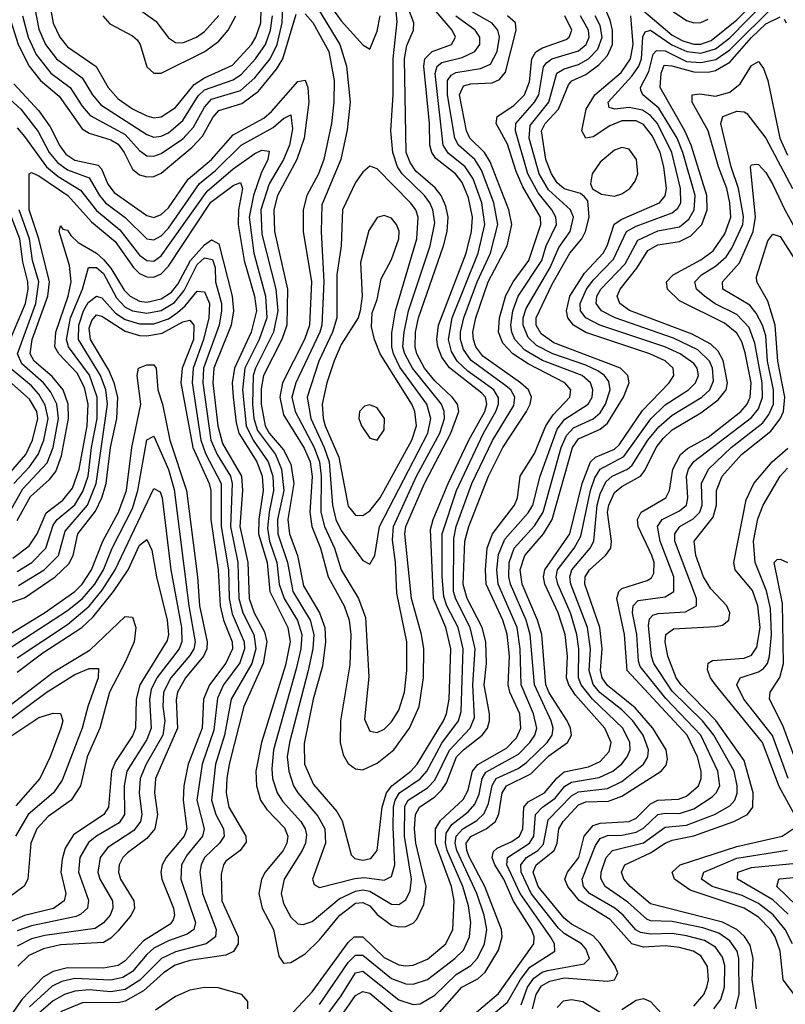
# Model space of a CAD drawing. Header units: inches. Extents: x 501365 to 657855, y 482276 to 547543.
# Tile 185 of 256: x 556097 to 558224, y 521562 to 524299. Entities that reach past the tile are written whole.
import ezdxf

# ---------------------------------------------------------------- set-up
doc = ezdxf.new("R2010")
doc.units = ezdxf.units.IN
doc.header["$MEASUREMENT"] = 0
doc.layers.add('A5552', color=7, linetype='Continuous')

msp = doc.modelspace()

# ---------------------------------------------------------------- linework, layer by layer
at = {"layer": 'A5552', "color": 5}
for points, elevation in [([(556890, 524315.1), (556911.4, 524291.4), (556955.5, 524210), (556970.8, 524130), (556970.2, 524070), (556963.4, 524010), (556942.4, 523910), (556927.1, 523870), (556894.9, 523810), (556884.6, 523770), (556884.6, 523710), (556907.9, 523570), (556901.7, 523450), (556888.3, 523410), (556827.2, 523290), (556819.8, 523250), (556830, 523200.8), (556887.7, 523107.7), (556904.2, 523070), (556909.5, 523029.5), (556902.7, 522930), (556908.5, 522890), (556932.8, 522830), (556953.9, 522750), (556998.8, 522670), (557012.7, 522630), (557016.9, 522590), (557014, 522506), (556988, 522350), (556987.2, 522290), (556996.1, 522256.1), (557010, 522231.4), (557030, 522216.8), (557050, 522213.8), (557090, 522232.1), (557136.2, 522270), (557180, 522330), (557206.8, 522390), (557219.1, 522470), (557220.2, 522550), (557213.8, 522590), (557185.5, 522690), (557167, 522870), (557169.5, 522890), (557222, 523010), (557295, 523150), (557317.2, 523210), (557313.8, 523230), (557298.4, 523250), (557250, 523294.8), (557221.4, 523330), (557200.4, 523370), (557195.3, 523390), (557196.3, 523430), (557204.7, 523470), (557274.6, 523670), (557284.4, 523710), (557287.2, 523750), (557280.9, 523780.9), (557267.6, 523810), (557251.2, 523831.2), (557198, 523878), (557181.7, 523901.7), (557171, 523930), (557165.8, 524190), (557172.7, 524227.2), (557190.7, 524270), (557191.8, 524290), (557148, 524408)], 2520), ([(556104.3, 524310), (556120.5, 524250), (556142.4, 524202.4), (556183.2, 524150), (556236.8, 524110), (556270, 524058.2), (556292.5, 524032.5), (556390, 523979.6), (556430, 523934.9), (556450, 523920.2), (556470, 523919.5), (556490, 523927.2), (556550, 523967.3), (556580, 524000), (556610, 524055.9), (556630, 524078.2), (556710, 524102.4), (556750, 524137.5), (556793.1, 524190), (556812.7, 524230), (556826.1, 524290), (556830, 524379.6)], 2540), ([(556182, 524330), (556189.5, 524289.5), (556208.7, 524250), (556230, 524223.6), (556309.2, 524169.2), (556342.4, 524110), (556370, 524078.8), (556410, 524051.4), (556450, 524031.2), (556470, 524026.2), (556490, 524028.9), (556530, 524054.9), (556581.2, 524118.8), (556610, 524137.2), (556687.9, 524172.1), (556740.6, 524230), (556753.1, 524250), (556766.6, 524290), (556769.1, 524370)], 2580), ([(556404.5, 524344.5), (556475.1, 524295.1), (556510, 524248.1), (556530, 524235.5), (556550, 524234.9), (556588.4, 524250), (556610, 524265.6), (556650, 524310.7)], 2640), ([(556942.8, 524362.8), (556990, 524295.8), (557050, 524229.1), (557070, 524216.5), (557090, 524267), (557098.3, 524310)], 2560), ([(557382.1, 521510), (557451.9, 521568.1), (557488.5, 521631.5), (557514.3, 521665.7), (557583.8, 521710), (557582.9, 521730), (557572, 521750), (557487.2, 521870), (557450.5, 521950), (557452.3, 521970), (557513.2, 522010), (557525.6, 522030), (557530.4, 522090), (557549.9, 522110), (557585.1, 522134.9), (557611.6, 522168.4), (557630, 522180.2), (557707.5, 522192.5), (557745.3, 522210), (557770, 522230.4), (557785.3, 522250), (557793.1, 522270), (557792.1, 522290), (557772.7, 522330), (557688.6, 522410), (557656.6, 522450), (557649.6, 522470), (557650.4, 522550), (557645.1, 522590), (557627, 522650), (557591.8, 522730), (557587.6, 522750), (557591.3, 522770), (557638, 522830), (557656.3, 522863.7), (557682.6, 522990), (557694.8, 523025.2), (557710, 523050), (557775.4, 523084.6), (557850.3, 523189.7), (557890, 523228.3), (557955.2, 523270), (557974.7, 523290), (557982.7, 523310), (557979.3, 523330), (557970, 523343.6), (557932.5, 523370), (557889.5, 523389.5), (557709, 523450), (557670, 523470), (557655.3, 523490), (557654.3, 523510), (557672, 523550), (557690, 523575), (557746.9, 523633.1), (557782.6, 523710), (557810, 523725), (557910, 523762), (557925.2, 523774.8), (557933.6, 523790), (557933.4, 523830), (557909, 523930), (557868.8, 524010), (557850, 524032.7), (557827.2, 524047.2), (557790, 524054.4), (557750.4, 524050.4), (557734.7, 524054.7), (557732.3, 524070), (557797.9, 524142.1), (557817.6, 524170), (557825.1, 524190), (557828.6, 524251.4), (557834.5, 524265.5), (557850, 524270), (557908.6, 524228.6), (557950.6, 524210.6), (557990, 524205.8), (558030, 524218.2), (558070, 524248.1), (558170.1, 524350)], 2260), ([(557490, 521560.7), (557508.1, 521610), (557525.2, 521634.8), (557548.5, 521651.5), (557563.6, 521656.4), (557665.3, 521674.7), (557680.5, 521690), (557670, 521717), (557658.1, 521730), (557610, 521759.6), (557594.2, 521774.2), (557517.8, 521870), (557490, 521929.9), (557489.4, 521950), (557505.5, 521970), (557536.5, 521990), (557552.4, 522007.6), (557564.9, 522075.1), (557630, 522142), (557650, 522152.6), (557730, 522162.4), (557770, 522181.7), (557829.9, 522230), (557842.2, 522250), (557844.4, 522270), (557829.5, 522310), (557800.5, 522350), (557770, 522380.7), (557710, 522427.7), (557690, 522451.4), (557679.3, 522490), (557682.8, 522550), (557674.6, 522610), (557628.3, 522730), (557625.5, 522750), (557631.3, 522770), (557682.3, 522830), (557692.6, 522850), (557701.2, 522950), (557710, 522981.2), (557725.9, 523014.1), (557743.5, 523030), (557785.9, 523050), (557799.1, 523060.9), (557842.4, 523130), (557872.6, 523167.4), (557910, 523199.9), (557992.8, 523250), (558014.2, 523270), (558025, 523295), (558021.7, 523330), (558013.2, 523350), (557981, 523381), (557913.3, 523413.3), (557751.2, 523470), (557713.9, 523490), (557699, 523510), (557700.6, 523530), (557711.7, 523550), (557779.5, 523620.5), (557814.3, 523685.7), (557870, 523712.4), (557930, 523723.4), (557956, 523744), (557970.9, 523770), (557973.9, 523810), (557939.7, 523930), (557924, 523970), (557873.3, 524053.3), (557828.1, 524090), (557823.1, 524103.1), (557821.8, 524110), (557845, 524155), (557857.2, 524202.8), (557866.6, 524213.4), (557890, 524211.9), (557950, 524182.7), (557990, 524179.5), (558031.4, 524188.6), (558070, 524215.5), (558197.8, 524342.2)], 2240), ([(557830, 524323.1), (557910, 524255.4), (557939.9, 524239.9), (557970, 524230.8), (557989.5, 524230.5), (558018.7, 524241.3), (558090, 524298.2), (558140.3, 524350)], 2280), ([(556067.2, 524310), (556092.8, 524230), (556122.7, 524170), (556155, 524130), (556206.7, 524086.7), (556270, 523995.6), (556290, 523983.4), (556350, 523964.8), (556370, 523952.5), (556387.4, 523930), (556410, 523883.8), (556430, 523867.7), (556450, 523862.1), (556470, 523863.1), (556490, 523872.6), (556575.7, 523944.3), (556604.5, 523975.5), (556633.1, 524026.9), (556650, 524046.2), (556713.7, 524066.3), (556760, 524100), (556810, 524161.1), (556827.8, 524190), (556865.5, 524314.5)], 2520), ([(556080.6, 524120.6), (556150, 524045.5), (556181.3, 524001.3), (556207.9, 523947.9), (556225.1, 523925.1), (556250, 523908.6), (556314.9, 523894.9), (556324.5, 523884.5), (556342.1, 523842.1), (556358.9, 523818.9), (556450, 523754.2), (556470, 523749.1), (556490, 523757.6), (556510, 523776.1), (556564.8, 523855.2), (556630, 523910), (556690, 523978.4), (556775.2, 524024.8), (556796.7, 524043.3), (556870, 524126.8), (556890, 524130.9), (556897.5, 524110), (556900.1, 524070), (556887.2, 523970), (556867.2, 523910), (556813.6, 523810), (556803.4, 523770), (556805, 523710), (556840.8, 523550), (556838.8, 523450), (556825.5, 523410), (556774, 523310), (556767.4, 523272.6), (556768, 523230), (556778.6, 523170), (556789.7, 523149.7), (556830, 523103.7), (556850, 523063.9), (556858.4, 523010), (556842.2, 522910), (556846.1, 522870), (556869, 522810), (556885.7, 522725.7), (556930.2, 522650), (556945.2, 522610), (556946.6, 522570), (556937.8, 522502.2), (556912.3, 522410), (556887.3, 522287.3), (556888.1, 522230), (556913.1, 522173.1), (556977.9, 522097.9), (556992.7, 522072.7), (557018.1, 521978.1), (557027.7, 521967.7), (557050, 521962.8), (557072.5, 521967.5), (557090.2, 521989.8), (557104.5, 522110), (557116.2, 522150), (557130.9, 522170), (557183.9, 522210), (557201.2, 522230), (557274.8, 522350), (557282.8, 522370), (557290, 522410), (557294.8, 522550), (557281.3, 522610), (557246.9, 522690), (557238.4, 522881.6), (557246, 522910), (557287.2, 523010), (557344.7, 523130), (557389.1, 523210), (557395, 523230), (557391.2, 523250), (557381, 523261), (557291, 523331), (557270, 523360.6), (557258.8, 523390), (557256.2, 523410), (557260.5, 523450), (557337.2, 523650), (557351.9, 523710), (557355, 523750), (557344.2, 523804.2), (557326, 523846), (557307.8, 523870), (557253.2, 523913.2), (557241.9, 523930), (557236.5, 523950), (557235.2, 524010), (557219.5, 524170), (557222.6, 524190), (557242.6, 524210), (557296.7, 524230), (557307.8, 524250), (557298.6, 524270), (557248.3, 524328.3)], 2480), ([(556090, 523998), (556110, 523974.3), (556171.3, 523890), (556203.3, 523863.3), (556265.5, 523825.5), (556310, 523768.2), (556375.2, 523715.2), (556430, 523644.6), (556450, 523629.3), (556470, 523627.7), (556490, 523642.2), (556618.1, 523821.9), (556690, 523884.6), (556750, 523927.3), (556770, 523936.1), (556790, 523933.4), (556786.3, 523910), (556767.6, 523872.4), (556746.1, 523810), (556734.2, 523750), (556747.2, 523650), (556780.3, 523530), (556783.5, 523470), (556762, 523410), (556722.5, 523330), (556715.8, 523270), (556726.1, 523170), (556745.3, 523130), (556787.1, 523070), (556800.5, 523030), (556802.5, 522990), (556789.6, 522930), (556785.3, 522885.3), (556791.2, 522850), (556811.7, 522790), (556818.2, 522730), (556831.7, 522690), (556869, 522629), (556881.2, 522590), (556878.3, 522550), (556865.3, 522494.7), (556801.8, 522270), (556797.1, 522217.1), (556799.4, 522190), (556812.7, 522150), (556827.3, 522127.3), (556878, 522070), (556889.8, 522050), (556893.4, 522033.4), (556890.9, 522010), (556881.8, 521990), (556831.5, 521910), (556823.4, 521870), (556830, 521842.9), (556850, 521804.5), (556870, 521786.3), (556884.4, 521784.4), (556910, 521792.9), (556984.8, 521855.2), (557030, 521876.6), (557050, 521880.4), (557070, 521876.9), (557130, 521840.4), (557150, 521840.1), (557170, 521852.6), (557182.3, 521877.7), (557185.5, 521910), (557166.2, 522030), (557166.8, 522113.2), (557176.6, 522130), (557230, 522163.6), (557250, 522185), (557291.1, 522268.9), (557349, 522330), (557360.6, 522359.4), (557355.9, 522450), (557362.1, 522550), (557348.5, 522610), (557308.3, 522688.3), (557302.5, 522710), (557303, 522857), (557310.1, 522890), (557353.3, 523010), (557410.5, 523129.5), (557470, 523226.9), (557472.7, 523250), (557461.3, 523270), (557444.4, 523284.4), (557351.5, 523351.5), (557330, 523382.5), (557321.8, 523410), (557321.7, 523430), (557331.3, 523470), (557368.3, 523570), (557405.4, 523650), (557425.4, 523730), (557413.9, 523790), (557380.2, 523880.2), (557361.1, 523910), (557316.5, 523950), (557306, 523970), (557285.3, 524090), (557285.8, 524130), (557295.6, 524144.4), (557308.3, 524151.7), (557377.1, 524162.9), (557404.7, 524175.3), (557423.6, 524210), (557429.7, 524250), (557425.3, 524270), (557409.6, 524289.6), (557337.6, 524330)], 2440), ([(556090, 522907), (556126.5, 522973.5), (556179.5, 523020.5), (556196.9, 523043.1), (556213, 523087), (556232.3, 523190), (556231.9, 523230), (556217.4, 523270), (556187.3, 523307.3), (556136.9, 523350), (556126.2, 523370), (556131.7, 523410), (556175.1, 523530), (556179.4, 523570), (556150.2, 523690), (556123, 523770), (556123.2, 523870), (556130, 523874), (556150, 523865), (556231, 523810), (556296.6, 523736.6), (556362.3, 523682.3), (556413.1, 523610), (556430, 523593.5), (556450, 523584.2), (556470, 523583.6), (556490, 523592.2), (556510, 523614.2), (556628.4, 523791.6), (556690, 523837.6), (556710, 523846.7), (556715.9, 523830), (556704.4, 523770), (556703.5, 523730), (556720.8, 523630), (556749, 523530), (556754.6, 523490), (556740.2, 523430), (556693.5, 523330), (556687.2, 523290), (556689.6, 523250), (556698.3, 523178.3), (556706.2, 523150), (556756.1, 523070), (556770.9, 523030), (556773.3, 522990), (556760.9, 522910), (556760.3, 522870), (556784.7, 522790), (556791.6, 522710), (556842, 522610), (556848.7, 522570), (556835.2, 522504.8), (556768.9, 522290), (556753.4, 522210), (556754.8, 522170), (556765.9, 522130), (556783.6, 522103.6), (556832.9, 522052.9), (556842.2, 522030), (556839.4, 522010), (556828.5, 521990), (556779.3, 521930), (556768.3, 521910), (556761.4, 521870), (556771, 521830), (556801.8, 521770), (556816.5, 521696.5), (556830, 521676.6), (556850, 521678.1), (556890, 521702.9), (556930, 521741.8), (556986, 521810), (557030, 521843.5), (557050, 521845.6), (557070, 521836.2), (557090, 521811.7), (557130, 521782.7), (557150, 521777.6), (557170, 521778.8), (557190, 521788), (557200.6, 521799.4), (557219.8, 521840.2), (557226.7, 521890), (557197.9, 522010), (557193.9, 522050), (557196.8, 522090), (557207.7, 522110), (557250, 522139), (557270, 522158.3), (557282.4, 522177.6), (557311, 522250), (557330, 522270), (557382.3, 522310), (557396.4, 522330), (557402, 522350), (557402.3, 522370), (557387.3, 522450), (557394.1, 522510), (557391.9, 522570), (557381.6, 522610), (557340, 522690), (557329.3, 522729.3), (557333.8, 522850), (557344.5, 522890), (557399.7, 523030), (557439.8, 523110), (557505.5, 523210), (557515.7, 523230), (557519.3, 523250), (557510.5, 523270), (557488.7, 523290), (557383.6, 523363.6), (557364.1, 523390), (557357.6, 523410), (557356.3, 523430), (557364.5, 523470), (557399, 523570), (557451.1, 523670), (557464.4, 523730), (557456.1, 523770), (557404, 523904.1), (557388.4, 523930), (557348, 523970), (557338.5, 523990), (557319.4, 524090), (557330, 524114.9), (557350, 524121), (557410, 524123.8), (557430, 524132.7), (557447.1, 524152.9), (557476.5, 524270), (557474.1, 524290), (557452.5, 524310)], 2420), ([(556138.5, 524330), (556150, 524272.2), (556168.3, 524230), (556198.8, 524190), (556270, 524137.7), (556299.2, 524090), (556322.3, 524062.3), (556450, 523979.9), (556470, 523972.8), (556490, 523975.2), (556510, 523984), (556550, 524018.4), (556592.6, 524087.4), (556610, 524104.3), (556690, 524131.6), (556712.8, 524147.2), (556752.1, 524190), (556780, 524230), (556793.8, 524270), (556799.7, 524310)], 2560), ([(556327.8, 524310), (556347.2, 524287.2), (556410, 524254), (556422.9, 524242.9), (556432, 524230), (556450, 524168.2), (556470, 524150.6), (556490, 524149.8), (556611.7, 524210), (556650, 524239.1), (556676.3, 524270), (556697.3, 524310)], 2620), ([(556819.6, 521500.4), (556910, 521597), (557010, 521734.6), (557026.4, 521750), (557050, 521750), (557110, 521692.2), (557150, 521672.1), (557170, 521669.6), (557190, 521671.4), (557230, 521687.6), (557280.9, 521730), (557300.2, 521770), (557304.4, 521850), (557296.4, 521890), (557252.4, 522010), (557252.5, 522050), (557266.4, 522073.6), (557328.8, 522131.2), (557342.6, 522157.4), (557355.4, 522210), (557370, 522229.1), (557450, 522274.4), (557476.9, 522303.1), (557489.7, 522330), (557486.6, 522370), (557458.8, 522430), (557454.6, 522450), (557457.8, 522530), (557451.5, 522591.5), (557439.2, 522630), (557392.9, 522730), (557391.2, 522770), (557396.2, 522830), (557410.8, 522870), (557471.4, 522950), (557479.9, 522970), (557487.3, 523030), (557526.9, 523093.1), (557558.5, 523170), (557579.5, 523200.5), (557625.6, 523250), (557628.2, 523270), (557611.5, 523290), (557510, 523342.2), (557467.6, 523370), (557439.6, 523399.6), (557426.9, 523430), (557430.1, 523470), (557448.1, 523531.9), (557467.9, 523570), (557511.9, 523630), (557545.3, 523730), (557543.7, 523750), (557494.6, 523834.6), (557476.5, 523876.5), (557452.7, 523952.7), (557421.3, 524010), (557423.3, 524030), (557470, 524060), (557499.9, 524090), (557513.7, 524126.3), (557519.8, 524190), (557530.7, 524209.3), (557550, 524220.8), (557615.8, 524244.2), (557624, 524250), (557631.5, 524270), (557612.1, 524310)], 2380), ([(556927.1, 524327.2), (556986.5, 524230), (557005, 524170), (557014.8, 524070), (557007, 523993), (556988.8, 523910), (556936.1, 523783.9), (556934.5, 523710), (556941.9, 523570), (556936.8, 523450), (556931.2, 523430), (556864.2, 523290), (556853.3, 523250), (556862.7, 523210), (556915.3, 523110), (556930.2, 523070), (556935, 523030), (556933.6, 522930), (556943.6, 522890), (556971.7, 522830), (556990.1, 522770), (557038.5, 522690), (557057.4, 522637.4), (557067.4, 522472.6), (557055.2, 522355.2), (557070, 522321.6), (557090, 522317.5), (557110, 522327.3), (557130, 522347.4), (557150, 522379.4), (557165.8, 522430), (557172.9, 522490), (557172.8, 522570), (557145, 522705), (557141.3, 522790), (557132.8, 522852.8), (557135.2, 522890), (557199.3, 523030), (557264.1, 523150), (557276.9, 523190), (557276.6, 523210), (557269.1, 523230), (557188.5, 523330), (557166.8, 523370), (557161.9, 523390), (557164.8, 523430), (557177.3, 523490), (557237.7, 523670), (557250, 523734), (557245, 523770), (557236.3, 523790), (557221.4, 523810), (557159.6, 523870), (557147.1, 523890), (557133.7, 523930), (557128.3, 523990), (557135, 524090), (557134.3, 524190), (557145.9, 524294.1), (557141.7, 524330)], 2540), ([(556930, 521562.2), (557010, 521678.7), (557030, 521699.1), (557050, 521699), (557130, 521634.1), (557170, 521619.4), (557190, 521618.5), (557230, 521631.5), (557306.2, 521690), (557330, 521712.8), (557346.7, 521750), (557350.8, 521790), (557344.3, 521835.7), (557328.1, 521890), (557284.7, 521990), (557280.1, 522010), (557282.1, 522037.9), (557297.9, 522062.1), (557342.7, 522097.3), (557361.3, 522118.7), (557373.5, 522146.5), (557381.8, 522190), (557392.5, 522207.5), (557482.6, 522257.4), (557514.2, 522290), (557528.3, 522310), (557534.1, 522330), (557524.7, 522370), (557490.2, 522450), (557487.8, 522550), (557479, 522610), (557426.4, 522730), (557422.4, 522770), (557427.2, 522812.8), (557444.7, 522855.3), (557510, 522928.2), (557522.6, 522950), (557542.8, 523030), (557590, 523160.5), (557611.6, 523188.4), (557676.3, 523230), (557687.5, 523250), (557689.9, 523270), (557683.1, 523290), (557659.7, 523310), (557550, 523351.8), (557500.8, 523380.8), (557473.1, 523410), (557464, 523430), (557461.3, 523450), (557467.6, 523490), (557481.9, 523530), (557548.2, 523630), (557560, 523670), (557588.4, 523730), (557586.8, 523750), (557575.6, 523770), (557537.2, 523817.2), (557508.8, 523870), (557474.8, 523990), (557475.6, 524010), (557527.2, 524070), (557539.2, 524090), (557552.4, 524167.6), (557560.6, 524179.4), (557575.2, 524190), (557650, 524212.4), (557671.2, 524230), (557679.3, 524250), (557677.7, 524270), (557655.4, 524310)], 2360), ([(556930, 521504.5), (556990, 521585.7), (557030, 521649.4), (557050, 521654.4), (557150, 521574.7), (557190, 521561.5), (557210, 521563.8), (557250, 521587.6), (557310, 521645.4), (557350.2, 521670), (557369.3, 521690.7), (557388.5, 521730), (557395.3, 521770), (557387.1, 521810), (557367.3, 521870), (557311.5, 521990), (557307.3, 522010), (557310, 522030), (557328.1, 522050), (557367.1, 522072.9), (557387.6, 522092.4), (557399.9, 522120.1), (557409.4, 522170.6), (557421.2, 522190), (557482.2, 522217.8), (557505.5, 522234.5), (557562.2, 522290), (557576.4, 522310), (557579.3, 522330), (557573.8, 522350), (557526.9, 522450), (557515.1, 522590), (557503.9, 522630), (557460.6, 522730), (557455.8, 522750), (557456.9, 522790), (557471, 522830), (557527.5, 522892.5), (557551.5, 522930), (557601.7, 523110), (557616.5, 523143.5), (557635.7, 523164.3), (557690, 523189.1), (557710, 523206.6), (557724.9, 523230), (557737.6, 523270), (557733.7, 523293.7), (557721.8, 523310), (557702.9, 523322.9), (557670, 523338.6), (557577.9, 523370), (557533, 523393), (557510, 523415.4), (557495.8, 523450), (557496.1, 523470), (557503.8, 523496.2), (557570.8, 523610), (557594.7, 523665.3), (557626.7, 523710), (557635.4, 523750), (557627.3, 523770), (557565.9, 523825.9), (557540.4, 523870), (557512.9, 523970), (557514.9, 524005.1), (557567.2, 524070), (557589.6, 524150.4), (557610, 524162.2), (557650, 524174.1), (557677.6, 524190), (557703.2, 524216.8), (557715.2, 524250), (557710, 524282.5), (557695.6, 524310)], 2340), ([(557250, 521524.9), (557325.8, 521610), (557370, 521632.9), (557390, 521651.9), (557427.5, 521712.5), (557437.5, 521750), (557436, 521770), (557389.8, 521890), (557346.6, 521970), (557339, 521990), (557337.9, 522010), (557350.8, 522029.2), (557393.2, 522050), (557418.6, 522070), (557428.3, 522091.7), (557437.1, 522150), (557449.3, 522170), (557517.2, 522202.8), (557567.1, 522252.9), (557619.1, 522290), (557629.9, 522310), (557627.5, 522330), (557617.9, 522350), (557567.7, 522427.7), (557558.5, 522450), (557547.5, 522590), (557535.8, 522630), (557493.5, 522730), (557487.3, 522770), (557500.3, 522810), (557552.2, 522870), (557576.6, 522910), (557633, 523110), (557650, 523133.7), (557710, 523160.9), (557730, 523177.1), (557774.4, 523250), (557790.2, 523290), (557786.3, 523310), (557766.4, 523330), (557581.1, 523401.1), (557545.7, 523425.7), (557532.3, 523450), (557531.6, 523470), (557576.1, 523563.9), (557625.4, 523650), (557659, 523690), (557669.1, 523710), (557678.9, 523750), (557675.5, 523795.5), (557666.7, 523806.7), (557655.6, 523815.6), (557610, 523828.9), (557590, 523845.3), (557574.4, 523870), (557558.7, 523910), (557546.6, 523990), (557556.7, 524010), (557594.3, 524050), (557621.8, 524118.2), (557631.5, 524128.5), (557670, 524146.4), (557706.4, 524173.6), (557730, 524199.5), (557744, 524230), (557744, 524270), (557737.5, 524297.5), (557725.5, 524325.5)], 2320), ([(557354.4, 521530), (557427.6, 521592.4), (557525.8, 521730), (557526.2, 521750), (557518.6, 521770), (557469, 521849), (557441.7, 521910), (557417.5, 521950), (557409.8, 521970), (557413.4, 521986.6), (557423.7, 521996.3), (557464.7, 522015.3), (557485.4, 522030), (557494.6, 522050), (557497.9, 522110), (557510, 522125.2), (557555.4, 522150), (557590, 522191.9), (557610, 522208.2), (557677.3, 522222.7), (557710, 522237.3), (557734.9, 522265.1), (557740.1, 522290), (557722.8, 522330), (557641.7, 522421.7), (557622.7, 522450), (557616.7, 522470), (557619.2, 522530), (557612.7, 522590), (557593.4, 522650), (557556.2, 522730), (557552.7, 522750), (557556.1, 522770), (557625.4, 522870), (557660.2, 523010), (557683.1, 523070), (557696.9, 523083.1), (557750, 523105.5), (557763, 523117), (557827.7, 523212.3), (557901.4, 523290), (557914.5, 523310), (557912.4, 523330), (557890.4, 523350.4), (557847.5, 523370), (557670, 523429.4), (557635.4, 523450), (557620, 523470), (557616.3, 523490), (557625.3, 523530), (557665.9, 523594.1), (557718.2, 523650), (557729.4, 523670.6), (557749, 523731), (557770, 523744.6), (557874.7, 523790), (557890.8, 523809.2), (557894.6, 523830), (557887.2, 523890), (557877, 523930), (557855.1, 523975.1), (557830, 524007.5), (557810, 524018), (557770, 524017.9), (557736.5, 524003.5), (557690, 523972.9), (557670, 523969.9), (557658.9, 523990), (557670.8, 524050), (557695.3, 524090), (557767.9, 524152.1), (557794.4, 524190), (557801.6, 524230), (557795, 524310)], 2280), ([(557910, 524323.5), (557950, 524296.6), (557970, 524289.7), (557990, 524291.3), (558010, 524300.3)], 2320), ([(556070, 524076.8), (556099.7, 524050), (556148.2, 523988.2), (556178.6, 523930), (556201.8, 523901.8), (556230, 523881.7), (556290, 523859.6), (556318.7, 523810), (556335.5, 523790), (556390, 523749.3), (556450, 523689.7), (556470, 523686.8), (556490, 523698.2), (556510, 523719.1), (556596.1, 523843.9), (556640.7, 523879.3), (556712.5, 523950), (556801.1, 523998.9), (556830, 524024.6), (556850, 524034.8), (556855.3, 523995.3), (556846.5, 523950), (556829.6, 523910), (556790, 523842.5), (556767.3, 523770), (556770, 523702.8), (556808.4, 523550), (556813.9, 523490), (556802.1, 523430), (556751.7, 523330), (556745.7, 523310), (556743.6, 523230), (556747.1, 523190), (556757.3, 523157.3), (556807.3, 523090), (556824.6, 523050), (556830.4, 522990), (556813.1, 522910), (556814.4, 522870), (556841.1, 522790), (556855.9, 522710), (556904, 522630), (556914.2, 522590), (556911.2, 522550), (556898.8, 522490), (556846.4, 522290), (556840.4, 522250), (556844.3, 522210), (556858.1, 522170), (556870.1, 522150), (556925.5, 522085.5), (556944.8, 522050), (556946.3, 522010), (556910.1, 521910), (556914.9, 521894.9), (556930, 521887.4), (557028.4, 521911.6), (557054.4, 521914.4), (557110, 521907.5), (557130, 521917.9), (557139.4, 521950), (557134.4, 522054.4), (557135.4, 522110), (557140.1, 522130), (557152.5, 522150), (557210, 522188.6), (557227.9, 522210), (557270, 522288.2), (557316.2, 522350), (557323.8, 522376.2), (557329, 522550), (557315, 522610), (557284.2, 522670), (557275.7, 522695.7), (557270.8, 522750), (557271, 522870), (557310.8, 522990), (557386.1, 523150), (557420, 523210), (557427.7, 523230), (557427.5, 523247.5), (557414.6, 523270), (557341.9, 523321.9), (557312.8, 523350), (557296.8, 523376.8), (557288.2, 523410), (557298.5, 523470), (557370.8, 523650), (557388.9, 523730), (557380.7, 523790), (557356.8, 523856.8), (557334.6, 523890), (557287.6, 523927.6), (557273.7, 523950), (557251.1, 524148.9), (557257.2, 524170), (557270, 524179.6), (557326.6, 524193.4), (557361.5, 524210), (557375.5, 524230), (557375.1, 524250), (557362.6, 524270), (557308.3, 524308.3)], 2460), ([(557521.7, 521550), (557531.8, 521590), (557546.7, 521613.3), (557570, 521627.1), (557610, 521635.8), (557730, 521626.3), (557749.2, 521630.8), (557756.6, 521643.4), (557759.1, 521650), (557750.9, 521670), (557710, 521731), (557690, 521752.7), (557630, 521784.9), (557610, 521802.2), (557537.4, 521890), (557523.7, 521930), (557531.9, 521950), (557582.2, 521990), (557590.1, 522010), (557594.7, 522050), (557606.7, 522070), (557650, 522116.8), (557670, 522124.9), (557732.6, 522127.4), (557770, 522140.5), (557879.7, 522210), (557892.8, 522227.2), (557896.5, 522243.5), (557893.1, 522270), (557855.8, 522330), (557806.7, 522386.7), (557730, 522448), (557715.3, 522470), (557711, 522490), (557715.4, 522550), (557709.3, 522610), (557667.1, 522730), (557668.1, 522750), (557680.1, 522770), (557724.6, 522810), (557739.3, 522830), (557741.5, 522850), (557729.8, 522930), (557733.5, 522950), (557750, 522985), (557770, 523001.4), (557822.2, 523030), (557834.3, 523045.7), (557865.4, 523110), (557884.8, 523135.2), (557910, 523158.8), (557990, 523206.1), (558037.6, 523242.4), (558059.7, 523270), (558063.5, 523290), (558051.8, 523351.8), (558037.5, 523377.5), (558017.2, 523397.2), (557965.1, 523425.1), (557790.9, 523490.9), (557764.9, 523510), (557757.4, 523530), (557765.1, 523550), (557812, 523608), (557842.5, 523657.5), (557870, 523672.7), (557930, 523682.7), (557961.5, 523698.5), (557992.4, 523730), (558007, 523770), (558006.5, 523810), (557963.1, 523950), (557944.9, 523990), (557876.5, 524110), (557878.9, 524150), (557887.7, 524172.3), (557909.3, 524170.7), (557970, 524153.7), (558010, 524152.9), (558030, 524157.2), (558070, 524180.8), (558130, 524249.3), (558170, 524287.4), (558210, 524306.5)], 2220), ([(558220.7, 524300.7), (558226.8, 524290)], 2220), ([(557970, 521556.8), (557997.6, 521590), (558006.5, 521610), (558010.7, 521630.7), (558007.8, 521667.8), (557990, 521696.8), (557968.5, 521710), (557930, 521720), (557890, 521724.6), (557830, 521721), (557798.2, 521730), (557737.7, 521797.7), (557651.3, 521851.3), (557619.6, 521890), (557611.2, 521910), (557618.9, 521930), (557650.5, 521970), (557665.5, 522030), (557690, 522059.3), (557710, 522065.4), (557790, 522070), (557810, 522079.6), (557850, 522119.2), (557870, 522129.7), (557927.8, 522132.2), (557950, 522140.9), (557983.3, 522170), (557990.7, 522190), (557990.4, 522210), (557980.4, 522250), (557951.7, 522310), (557784.9, 522490), (557777.7, 522590), (557756.3, 522690), (557761.8, 522710), (557770, 522718.4), (557840.1, 522739.9), (557852.5, 522747.5), (557859.2, 522760.8), (557859.7, 522790), (557853.6, 522810), (557815.6, 522890), (557813.6, 522910), (557823.7, 522930), (557892.6, 522970), (557902.7, 522990), (557911.8, 523050), (557933.2, 523090), (557952.8, 523107.2), (558010, 523139), (558100.4, 523210), (558118.1, 523230), (558127.1, 523250), (558129.5, 523290), (558113, 523373), (558103.7, 523403.7), (558090, 523427.7), (558055.6, 523455.6), (557930, 523517.2), (557896.6, 523550), (557893.7, 523570), (557912.7, 523590), (557990, 523631.7), (558023.6, 523656.4), (558056.4, 523703.6), (558072.5, 523750), (558070.1, 523789.9), (558061.4, 523830), (558038.3, 523890), (558009.6, 523989.6), (557965.4, 524070), (557965.5, 524090), (557987.2, 524092.8), (558030, 524086.5), (558070, 524097.6), (558099, 524121), (558130, 524171.9), (558150, 524183), (558163.5, 524163.5), (558175.6, 524130), (558209, 523970), (558230, 523922.4)], 2180), ([(558025.9, 521550), (558044.7, 521575.3), (558055.2, 521610), (558056.1, 521670), (558050, 521693.3), (558030, 521721.3), (557999.4, 521739.4), (557950, 521753.1), (557910, 521759.3), (557850, 521757.2), (557821.8, 521761.8), (557808.9, 521768.9), (557774.2, 521810), (557750.5, 521830), (557680.4, 521870), (557663.7, 521890), (557660.1, 521910), (557696.7, 522003.3), (557710, 522022.8), (557730, 522031.5), (557770, 522032.7), (557810, 522041.1), (557830, 522052.3), (557870.3, 522089.7), (557890, 522093.9), (557930, 522092.5), (557970, 522105.7), (558021.1, 522138.9), (558032.6, 522150), (558041.9, 522170), (558036.9, 522210), (557989.2, 522310), (557892.1, 522412.1), (557821.3, 522501.3), (557816.4, 522516.4), (557812, 522590), (557799.5, 522650), (557801.1, 522670), (557815.2, 522684.8), (557890, 522695.2), (557914.5, 522710), (557914.8, 522750), (557876.2, 522850), (557869.6, 522890), (557882.3, 522910), (557930, 522933.8), (557949.3, 522950), (557953.8, 522970), (557949.5, 523030), (557955.1, 523050), (557970, 523071.4), (558130, 523193.2), (558150, 523217.6), (558161.2, 523250), (558160, 523290), (558139.6, 523399.6), (558123.6, 523443.6), (558090, 523479.7), (558029.3, 523509.3), (558000.1, 523530), (557977.3, 523550), (557972.8, 523570), (557991.1, 523590), (558030, 523613.7), (558060, 523640), (558075.9, 523664.1), (558106.1, 523730), (558108.2, 523751.8), (558094, 523830), (558074.2, 523890), (558045.6, 524010), (558050.6, 524030), (558090, 524045), (558110, 524043.2), (558117.8, 524037.8), (558170, 523969.3), (558244.4, 523830)], 2160), ([(558086.2, 521550), (558096.4, 521590), (558095.5, 521690), (558090.4, 521710.4), (558070, 521739), (558039.7, 521759.7), (557994.8, 521774.8), (557910, 521792.8), (557850, 521794.7), (557839.2, 521799.2), (557786.3, 521846.3), (557723.3, 521890), (557712, 521912), (557712.7, 521930), (557726.2, 521970), (557744.1, 521990), (557830, 522010.8), (557890, 522054.3), (557950, 522059.9), (558027.5, 522090), (558070, 522113.6), (558084.1, 522130), (558090.6, 522149.4), (558090.8, 522170), (558081.8, 522210), (558025.5, 522310), (557994.3, 522350), (557910, 522432.9), (557858.7, 522510), (557852.9, 522530), (557844.5, 522615.5), (557846.6, 522633.4), (557856.5, 522643.5), (557871.1, 522648.9), (557946.5, 522653.5), (557977.9, 522670), (557977.6, 522690), (557917.4, 522850), (557917.2, 522870), (557931.2, 522890), (557968.5, 522911.5), (557986.5, 522930), (557993.2, 522950), (557991.6, 523010), (558011.1, 523050), (558074.1, 523110), (558161.4, 523178.6), (558178.8, 523201.2), (558191.1, 523230), (558191.2, 523270), (558174.4, 523350), (558170, 523419.8), (558161, 523450), (558143.6, 523483.6), (558125.7, 523505.7), (558050.3, 523550.3), (558049.5, 523570), (558096.7, 523623.3), (558134.7, 523710), (558141.3, 523750), (558127.8, 523890), (558130, 523895.8), (558143.1, 523896.9), (558150, 523896.6), (558170, 523873.8), (558190, 523840.5), (558222.6, 523770), (558282.6, 523662.6)], 2140), ([(556070, 522933), (556105.4, 522994.6), (556173.2, 523066.8), (556190, 523109.6), (556204.4, 523190), (556200.4, 523230), (556183.7, 523263.7), (556162.8, 523290), (556102.4, 523342.4), (556090.5, 523370), (556141.4, 523510), (556150, 523570), (556132, 523630), (556123.7, 523690), (556095, 523770)], 2440), ([(556062.4, 523390), (556112.5, 523510), (556120.7, 523550), (556119.8, 523570), (556105.6, 523625.6), (556097.5, 523690), (556073.7, 523750)], 2460), ([(556077.8, 522802.2), (556123.3, 522836.7), (556145.1, 522870), (556170, 522928), (556216.5, 522963.5), (556243.3, 522996.7), (556262.5, 523050), (556284.1, 523170), (556287.4, 523230), (556276.9, 523276.9), (556256.3, 523316.3), (556205.2, 523370), (556194.5, 523390), (556197.7, 523430), (556231.6, 523530), (556239.9, 523570), (556235.6, 523615.7), (556206.7, 523710), (556210, 523726.3), (556217, 523717), (556230, 523714), (556238.9, 523698.9), (556259.7, 523679.7), (556310, 523649.8), (556330, 523632.8), (556350, 523608.5), (556387.2, 523547.2), (556403.8, 523530), (556430, 523516.2), (556450, 523513.4), (556490, 523522.7), (556518.2, 523541.8), (556536.1, 523563.9), (556571.8, 523630), (556610, 523673.4), (556630, 523686.6), (556650, 523675.9), (556686.9, 523530), (556690.9, 523490), (556684.4, 523450), (556636.3, 523330), (556633.7, 523290), (556647.1, 523170), (556660.6, 523120.6), (556713.1, 523030), (556716, 522990), (556708.5, 522890), (556730.4, 522790), (556734.7, 522690), (556748.7, 522650), (556777.5, 522597.5), (556784, 522570), (556773.7, 522510), (556719.5, 522390), (556678.6, 522230), (556672.5, 522190), (556670.7, 522150), (556677.9, 522110), (556725.4, 522030), (556726.6, 522013.4), (556709.8, 521990.2), (556670, 521960.1), (556662.9, 521950), (556656.4, 521923.6), (556658.5, 521850), (556703.6, 521750), (556703.9, 521730), (556691.2, 521708.8), (556670, 521698.9), (556570, 521683.9), (556529.2, 521670.8), (556496.8, 521650), (556440.6, 521599.4), (556390, 521570.9), (556370, 521566.8), (556272.8, 521567.2), (556210, 521541.1)], 2380), ([(558144.1, 521550), (558132.6, 521630), (558135.2, 521690), (558126.6, 521726.6), (558111, 521751), (558090, 521770.3), (558050, 521790.8), (557850, 521841.8), (557792.8, 521890), (557775.6, 521910), (557769.3, 521930), (557778.1, 521950), (557850, 521983.1), (557890, 522010.3), (557910, 522018.8), (557970, 522030.2), (558081.2, 522070), (558118.9, 522090), (558133.8, 522110), (558135.2, 522150), (558110, 522240.3), (558031.5, 522351.5), (557935, 522450), (557920.7, 522470), (557897.7, 522530), (557890.7, 522570), (557892.1, 522590), (557913.7, 522606.3), (558030, 522612), (558050, 522615.9), (558067.6, 522630), (558069.9, 522650), (558061.4, 522670), (558017.1, 522717.2), (557997.4, 522750), (557975.7, 522810), (557970.8, 522850), (558024.2, 522915.8), (558033.1, 522950), (558033.1, 522990), (558048.7, 523030), (558103, 523090), (558184.5, 523155.5), (558209.9, 523189.9), (558218.9, 523210), (558222.8, 523250), (558203.4, 523350), (558196.4, 523450), (558176.1, 523516.1), (558145.6, 523570), (558144.2, 523584.2), (558175.9, 523684.1), (558190, 523702.8), (558210, 523696.5), (558253, 523630)], 2120), ([(556090, 522765.2), (556130.8, 522790), (556169.2, 522830), (556190, 522893.8), (556201.1, 522910), (556250, 522950.8), (556272.6, 522987.4), (556286.9, 523030), (556296.4, 523110), (556312.1, 523190), (556311.9, 523250), (556291.2, 523311.2), (556232.9, 523390), (556227.2, 523410), (556238.2, 523470), (556271.8, 523550), (556287.7, 523610), (556310, 523610), (556330, 523593.3), (556366, 523526), (556390, 523500), (556410, 523489.6), (556450, 523482.9), (556490, 523490.7), (556527.1, 523512.9), (556554, 523546), (556590, 523618.1), (556610, 523637.4), (556632.7, 523632.7), (556639.7, 523610), (556641.1, 523570), (556657.6, 523510), (556657.7, 523490), (556651, 523450), (556607.7, 523330), (556605.3, 523290), (556627.9, 523130), (556645.8, 523090), (556682.3, 523030), (556687.7, 523010), (556682.7, 522890), (556703.1, 522790), (556706.1, 522690), (556716.7, 522650), (556747.4, 522590), (556752.8, 522550), (556741.8, 522510), (556684.6, 522410), (556666.3, 522310), (556640.8, 522230), (556629.8, 522130), (556641.4, 522090), (556663, 522050), (556665.2, 522030), (556651.9, 522010), (556610.7, 521970), (556600.8, 521950), (556597.3, 521930), (556604.6, 521870), (556642.8, 521770), (556641.3, 521750), (556615.1, 521730), (556530, 521708.1), (556490.8, 521690), (556430.4, 521629.6), (556390, 521603.8), (556350, 521597.2), (556290, 521602.2), (556250, 521599.1), (556221.3, 521590), (556190, 521572.2), (556142, 521530)], 2360), ([(556093.8, 522726.2), (556165, 522770), (556205, 522810), (556222.8, 522877.2), (556284.8, 522950), (556309.7, 523010), (556341.1, 523230), (556336.1, 523270), (556321.6, 523310), (556260.2, 523410), (556261.2, 523450), (556273.7, 523490), (556286.8, 523513.2), (556310, 523530.4), (556325.5, 523525.5), (556363.1, 523483.1), (556390, 523465.2), (556430, 523453.3), (556470, 523453.9), (556510, 523467.9), (556535.2, 523484.8), (556556.6, 523503.4), (556590, 523544.6), (556610, 523542.2), (556623.8, 523510), (556622.3, 523470), (556607.9, 523410), (556579, 523330), (556576.1, 523290), (556600.1, 523130), (556613.3, 523093.3), (556656.7, 523010), (556656.7, 522890), (556677.5, 522770), (556678.9, 522690), (556687.7, 522647.7), (556720.2, 522570), (556721.2, 522550), (556708.2, 522511.8), (556663.6, 522450), (556646.4, 522413.6), (556635.9, 522324.1), (556603.8, 522230), (556589.5, 522130), (556609.8, 522050), (556605.1, 522030), (556561.9, 521978.1), (556546.1, 521950), (556544.3, 521910), (556584.9, 521790), (556580.8, 521770), (556562.6, 521757.4), (556510, 521738.7), (556470, 521718), (556450, 521701), (556410, 521653.8), (556383.3, 521636.7), (556350, 521629), (556250, 521633.7), (556214.1, 521625.9), (556187.1, 521612.9), (556124.5, 521555.5)], 2340), ([(556050, 522671.7), (556110, 522692.5), (556195.2, 522750), (556233.2, 522786.8), (556245.5, 522810), (556258, 522870), (556307.3, 522932.8), (556325.1, 522970), (556337.2, 523010), (556349.3, 523110), (556366.8, 523190), (556369.4, 523250), (556359.8, 523290), (556344.9, 523324.9), (556293.3, 523410), (556290, 523441.6), (556297.5, 523462.5), (556310, 523479), (556325, 523475), (556390, 523433.5), (556430, 523421), (556450, 523420.3), (556492.3, 523427.7), (556550, 523458.9), (556570, 523464.2), (556580.3, 523450), (556580.1, 523410), (556548.6, 523330), (556544.7, 523290), (556577.6, 523110), (556623.6, 523010), (556627.9, 522990), (556628.4, 522910), (556648.7, 522770), (556653.9, 522670), (556663.5, 522630), (556686.9, 522570), (556688.1, 522550), (556670, 522510.8), (556624.2, 522450), (556607.6, 522410), (556603.8, 522330), (556565.4, 522230), (556553, 522170), (556551.2, 522130), (556561.7, 522050), (556553.5, 522030), (556504.2, 521970), (556492.8, 521950), (556488.7, 521930), (556491.4, 521910), (556523.8, 521830), (556527.3, 521810), (556523.3, 521796.7), (556514.6, 521785.4), (556441, 521739), (556390, 521683.4), (556370, 521670), (556330, 521663.1), (556230, 521664.1), (556190, 521653.1), (556162.5, 521637.5), (556103.6, 521576.4), (556028.8, 521471.2)], 2320), ([(556070, 522592.3), (556165.7, 522650), (556250, 522709.3), (556270.1, 522730), (556296.8, 522770), (556328.1, 522850), (556371, 522930), (556393.2, 522990), (556408.2, 523110), (556433.8, 523230), (556423.7, 523310), (556427.3, 523330), (556450, 523339.2), (556470, 523339.8), (556475.7, 523330), (556480.5, 523270), (556493.4, 523230), (556514.2, 523130), (556560.5, 522990), (556590.8, 522750), (556596.5, 522670), (556618, 522570), (556616.6, 522550), (556607.8, 522530), (556557.6, 522470), (556535.3, 522430), (556531.7, 522408.3), (556535.3, 522330), (556473.8, 522190), (556471.7, 522150), (556480.1, 522090), (556472.7, 522050), (556450, 522022.8), (556396.2, 521983.8), (556383.2, 521970), (556373.2, 521950), (556371.6, 521930), (556377.4, 521910), (556413.6, 521850), (556415.8, 521830), (556406.9, 521810), (556370, 521767), (556350, 521745.8), (556330, 521734.3), (556210, 521727.8), (556163, 521717), (556122.2, 521697.8), (556091.9, 521668.1)], 2280), ([(556080.5, 523010), (556123.9, 523056.1), (556148.5, 523090), (556163.9, 523130), (556175.7, 523190), (556167.9, 523227.9), (556150, 523258.4), (556130, 523281), (556070.8, 523330)], 2460), ([(556030, 522994.2), (556113.7, 523090), (556132.8, 523130), (556147.4, 523190), (556144.4, 523210), (556124.5, 523244.5), (556050.2, 523310.2)], 2480), ([(556070, 522552.8), (556230, 522656.6), (556270.7, 522689.3), (556305.3, 522730), (556329.3, 522770), (556353.7, 522830), (556410, 522940.5), (556425.5, 522990), (556450, 523130.9), (556470, 523141.3), (556510, 523048.8), (556526.5, 522993.5), (556566.4, 522670), (556584.3, 522570), (556580.4, 522550), (556570, 522532.2), (556516.8, 522470), (556496.8, 522430), (556494.4, 522390), (556500.1, 522350), (556494.4, 522310), (556448.3, 522230), (556431.3, 522190), (556429, 522150), (556436.3, 522090), (556432.6, 522070), (556414.2, 522045.8), (556341.7, 521998.3), (556320.8, 521970), (556314, 521930), (556319.5, 521910), (556354.8, 521850), (556355.8, 521830), (556348, 521810), (556330, 521788.6), (556306.7, 521773.3), (556166.4, 521753.6), (556130, 521743.9), (556090, 521723.8)], 2260), ([(558249.4, 522090), (558207.5, 522167.5), (558160.5, 522290), (558030.5, 522450), (558016.4, 522470), (558008.5, 522491.5), (558009.7, 522510.3), (558022.2, 522517.8), (558110, 522524), (558130, 522532.9), (558145.1, 522554.9), (558154.7, 522610), (558148.4, 522670), (558132.7, 522712.7), (558085.3, 522770), (558080.9, 522790), (558115.5, 522964.5), (558136.7, 523010), (558187.9, 523070), (558231.7, 523108.3)], 2080), ([(558232.6, 522190), (558189, 522309), (558108.8, 522410), (558089.9, 522450), (558099.1, 522470), (558150, 522486), (558164, 522496), (558174.6, 522510), (558180.8, 522530), (558185.9, 522590), (558182.7, 522662.7), (558171.9, 522711.9), (558140.1, 522790), (558136.3, 522850), (558148.3, 522911.7), (558162.4, 522950), (558209.9, 523030), (558230, 523052.1)], 2060), ([(556090, 522525.1), (556230, 522618.4), (556290, 522669.2), (556326.3, 522713.7), (556362.5, 522770), (556470, 522995.9), (556486.9, 522986.9), (556492.7, 522970), (556517.2, 522770), (556546.1, 522610), (556547.8, 522570), (556540, 522550), (556477.8, 522470), (556462.5, 522437.5), (556457.3, 522410), (556462.4, 522330), (556450, 522298.1), (556394.3, 522210), (556387, 522170), (556388.5, 522090), (556373, 522067), (556309.9, 522030.1), (556288, 522012), (556264.4, 521970), (556260.6, 521930), (556288.4, 521851.6), (556284.8, 521830), (556267.1, 521812.9), (556253.5, 521806.5), (556130, 521780.1), (556090, 521766.2)], 2240), ([(556090, 522485.9), (556161.2, 522538.8), (556269.4, 522610), (556300.7, 522639.3), (556357.3, 522710), (556397.8, 522770), (556430, 522838.2), (556450, 522854.4), (556464.3, 522824.3), (556476.7, 522750), (556507, 522630), (556510.4, 522590), (556506.9, 522573.1), (556430.4, 522450), (556420.4, 522410), (556418.3, 522330), (556410, 522308.2), (556363, 522237), (556352.1, 522210), (556343.7, 522110), (556330.3, 522089.7), (556246.5, 522033.5), (556223.5, 521996.5), (556214.7, 521965.3), (556211.2, 521930), (556224.8, 521870), (556220.1, 521850), (556191.1, 521828.9), (556110, 521809.1), (556019.2, 521770)], 2220), ([(558270, 522194.3), (558217.6, 522337.6), (558180.5, 522410), (558182, 522430), (558209.2, 522470.8), (558219.3, 522510), (558216.1, 522676.1), (558193.3, 522790), (558201.5, 522798.5), (558210, 522799.8), (558230, 522790.1)], 2040), ([(556070, 522393.4), (556190, 522485.2), (556292.9, 522547.1), (556390, 522640.3), (556410, 522638), (556419.8, 522610), (556414.6, 522570), (556390, 522513), (556346, 522430), (556319.6, 522330), (556284.1, 522250), (556266.1, 522170), (556239.6, 522130), (556175.5, 522084.5), (556144.5, 522050), (556127.6, 522010), (556119.1, 521910), (556109, 521891), (556070, 521862.3)], 2180), ([(556050, 522339), (556170, 522429.1), (556250, 522479.3), (556290, 522495.4), (556315.4, 522495.4), (556314.6, 522470), (556287.1, 522392.9), (556270.6, 522329.4), (556214.7, 522185.3), (556190.8, 522150), (556120.3, 522090), (556085, 522030)], 2160), ([(556050, 522292.9), (556150, 522359.5), (556190, 522371.7), (556210.6, 522370.6), (556216.3, 522350), (556211.2, 522330), (556181.2, 522250), (556152.8, 522190), (556086.3, 522113.7)], 2140), ([(558263.5, 521570), (558218.1, 521630), (558209.9, 521710.1), (558195.9, 521750), (558183.5, 521770), (558150, 521804.8), (558110, 521829.3), (557959.8, 521879.8), (557916.2, 521910), (557909.6, 521930), (557931.7, 521950), (558090, 522000.9), (558215.6, 522030), (558246.2, 522050)], 2080), ([(558244, 521730), (558224.2, 521770), (558190.8, 521810.8), (558150, 521842.5), (558104.4, 521864.4), (558021.3, 521890), (557991.6, 521910), (557997.8, 521930), (558090, 521968.7), (558229.1, 521990.9)], 2060), ([(558232.7, 521812.7), (558190, 521852.3), (558091.1, 521910), (558092.4, 521930), (558130, 521942.4), (558264.8, 521955.2)], 2040), ([(558256.1, 521836.1), (558200.3, 521890), (558206.1, 521910), (558209.1, 521910.9), (558310, 521921.3)], 2020), ([(556731.1, 521550), (556730.4, 521570.4), (556713.8, 521590), (556648.4, 521608.4), (556610, 521609.4), (556570, 521602.1), (556530, 521583.7), (556473.8, 521546.2)], 2420), ([(556950, 521471.9), (557030, 521586.5), (557050, 521598.4), (557070, 521593.2), (557170, 521508.6)], 2320), ([(557590, 521553.3), (557608.1, 521571.9), (557630, 521575.4), (557661.7, 521570), (557710, 521540.3)], 2180), ([(557770, 521547.6), (557810, 521574), (557830, 521578.8), (557850, 521570), (557890, 521525.3)], 2180)]:
    msp.add_lwpolyline(points, dxfattribs=dict(at, elevation=elevation))
for points, elevation in [([(557770, 523943.3), (557750, 523936.1), (557710, 523902.6), (557687.3, 523870), (557683.1, 523843.1), (557688.5, 523828.5), (557713.5, 523813.5), (557750, 523808.6), (557770, 523814.9), (557792.1, 523830), (557806.9, 523850), (557814.3, 523870), (557811.2, 523910), (557790, 523939.3)], 2320), ([(557070, 523892.1), (557050, 523874.8), (557030, 523846.3), (556994.2, 523770), (556990.3, 523670), (556978.2, 523590), (556978, 523470), (556965.6, 523430), (556928.1, 523350), (556895.3, 523250), (556906, 523190), (556943.3, 523110), (556956.6, 523070), (556965.9, 522950), (556975, 522910), (556990, 522879.5), (557050, 522795.9), (557070, 522785.2), (557083.9, 522810), (557096.8, 522890), (557230.8, 523150), (557239.7, 523190), (557227.9, 523230), (557153.5, 523333.5), (557135.4, 523370), (557130.9, 523390), (557131.3, 523428.7), (557141, 523490), (557200.8, 523690), (557204.1, 523750), (557197.3, 523770), (557182.8, 523790), (557090, 523884.2)], 2560), ([(557110, 523754.3), (557090, 523748.9), (557067.1, 523712.9), (557044, 523624), (557048.3, 523530), (557043.2, 523490), (557037.4, 523470), (556990, 523396.4), (556970.5, 523350.5), (556950.2, 523289.8), (556937.6, 523230), (556939.9, 523190), (556945.8, 523170), (556983.3, 523083.3), (557010, 522946.4), (557030, 522921.5), (557050, 522920.9), (557070, 522934.1), (557098.3, 522970), (557186.3, 523130), (557199.2, 523170), (557194.9, 523210), (557186.5, 523230), (557098.8, 523370), (557082.4, 523410), (557074.5, 523445.5), (557076.3, 523483.7), (557090, 523521.6), (557101.1, 523578.9), (557130, 523632.2), (557150.2, 523690), (557151, 523711), (557144.2, 523730), (557130, 523747.1)], 2580), ([(557070, 523228.8), (557055.2, 523224.8), (557041.2, 523210), (557039.4, 523190), (557046.3, 523170), (557070, 523135.8), (557090, 523130.1), (557110, 523158.9), (557110.2, 523190.1), (557090, 523219.9)], 2620)]:
    msp.add_lwpolyline(points, close=True, dxfattribs=dict(at, elevation=elevation))

doc.saveas('drawing.dxf')
